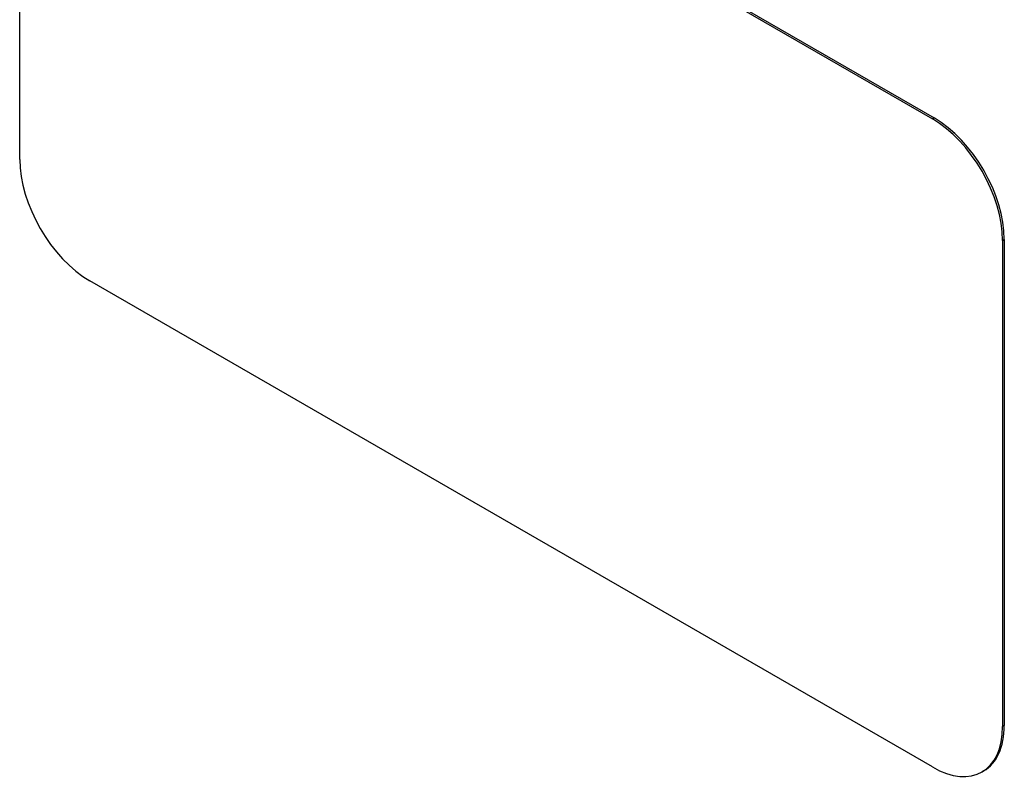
# Model space of a CAD drawing. Header units: inches. Extents: x 378.5 to 447.1, y 142.6 to 213.3.
# Tile 64 of 112: x 403.8 to 406.3, y 187.2 to 189.1. Entities that reach past the tile are written whole.
import ezdxf

# ---------------------------------------------------------------- set-up
doc = ezdxf.new("R2010")
doc.units = ezdxf.units.IN
doc.header["$MEASUREMENT"] = 0
doc.layers.add('Visible Edges(ANSI)', color=7, linetype='Continuous', lineweight=25)
doc.layers.add('Visible Tangent Edges(ANSI)', color=7, linetype='Continuous', lineweight=25)

msp = doc.modelspace()

# ---------------------------------------------------------------- linework, layer by layer
at = {"layer": 'Visible Edges(ANSI)'}
for p, q in [((404.0081, 190.0883), (406.1294, 188.8635)), ((404.0123, 190.0907), (406.1337, 188.866)), ((403.8313, 188.7615), (403.8313, 189.9862)), ((406.3062, 188.5573), (406.3062, 187.3326)), ((406.3104, 188.5598), (406.3104, 187.335)), ((406.1294, 187.2305), (404.0081, 188.4553)), ((406.2587, 187.2206), (406.2544, 187.2181))]:
    msp.add_line(p, q, dxfattribs=at)
for centre, major_axis, start_param, end_param in [((406.1294, 188.6594), (0.125, -0.2165), 0.785398, 2.356194), ((406.1337, 188.6618), (-0.125, 0.2165), 3.926991, 5.497787), ((404.0081, 188.6594), (-0.125, 0.2165), 0.785398, 2.356194), ((406.1294, 187.4346), (0.125, -0.2165), 5.497787, 7.068583), ((406.1337, 187.4371), (0.125, -0.2165), 0, 0.785398)]:
    msp.add_ellipse(centre, major_axis=major_axis, ratio=0.57735, start_param=start_param, end_param=end_param, dxfattribs=at)
at = {"layer": 'Visible Tangent Edges(ANSI)'}
for p, q in [((406.1337, 188.866), (406.1294, 188.8635)), ((406.3062, 188.5573), (406.3104, 188.5598)), ((406.3104, 187.335), (406.3062, 187.3326))]:
    msp.add_line(p, q, dxfattribs=at)

doc.saveas('drawing.dxf')
